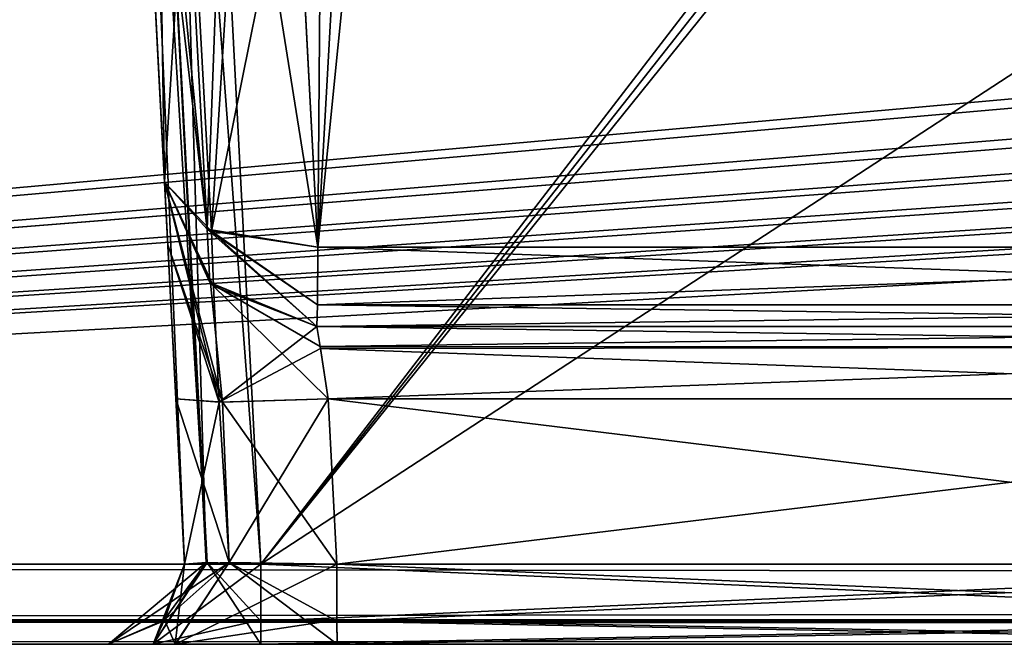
# Model space of a CAD drawing. Header units: inches. Extents: x -9.1 to 9.1, y -1.6 to 4.3.
# Tile 162 of 256: x -6.92 to -6.533, y -1.605 to -1.359. Entities that reach past the tile are written whole.
import ezdxf

# ---------------------------------------------------------------- set-up
doc = ezdxf.new("R2010")
doc.units = ezdxf.units.IN
doc.header["$LTSCALE"] = 65.185185
doc.header["$MEASUREMENT"] = 0
for name, color, linetype in [('2242', 7, 'CONTINUOUS'), ('2371', 7, 'CONTINUOUS'), ('2389', 7, 'CONTINUOUS'), ('2606', 7, 'CONTINUOUS'), ('2618', 7, 'CONTINUOUS'), ('2704', 7, 'CONTINUOUS'), ('2734', 7, 'CONTINUOUS'), ('2742', 7, 'CONTINUOUS'), ('2782', 7, 'CONTINUOUS'), ('3121', 7, 'CONTINUOUS'), ('3179', 7, 'CONTINUOUS'), ('3478', 7, 'CONTINUOUS'), ('3547', 7, 'CONTINUOUS'), ('4109', 7, 'CONTINUOUS'), ('4110', 7, 'CONTINUOUS'), ('4111', 7, 'CONTINUOUS'), ('4112', 7, 'CONTINUOUS'), ('7230', 7, 'CONTINUOUS'), ('7231', 7, 'CONTINUOUS'), ('7232', 7, 'CONTINUOUS'), ('7245', 7, 'CONTINUOUS'), ('7246', 7, 'CONTINUOUS'), ('7247', 7, 'CONTINUOUS'), ('7254', 7, 'CONTINUOUS'), ('7255', 7, 'CONTINUOUS'), ('7256', 7, 'CONTINUOUS'), ('7257', 7, 'CONTINUOUS'), ('7258', 7, 'CONTINUOUS'), ('7259', 7, 'CONTINUOUS'), ('7260', 7, 'CONTINUOUS'), ('7613', 7, 'CONTINUOUS'), ('9664', 7, 'CONTINUOUS'), ('9665', 7, 'CONTINUOUS'), ('9666', 7, 'CONTINUOUS'), ('9667', 7, 'CONTINUOUS'), ('9668', 7, 'CONTINUOUS'), ('9685', 7, 'CONTINUOUS'), ('9689', 7, 'CONTINUOUS'), ('9690', 7, 'CONTINUOUS'), ('9691', 7, 'CONTINUOUS'), ('9692', 7, 'CONTINUOUS')]:
    doc.layers.add(name, color=color, linetype=linetype)

msp = doc.modelspace()

# ---------------------------------------------------------------- linework, layer by layer
at = {"layer": '2242', "linetype": 'CONTINUOUS'}
for points in [[(-8.57837, -1.57343, 4.62775), (8.57837, -1.57343, 4.62775), (-8.52935, -0.63817, 4.57874), (-8.57837, -1.57343, 4.62775)], [(-8.52935, -0.63817, 4.57874), (8.57837, -1.57343, 4.62775), (-7.12257, -0.63817, 4.57874), (-8.52935, -0.63817, 4.57874)], [(-7.12257, -0.63817, 4.57874), (8.57837, -1.57343, 4.62775), (-6.87743, -0.63817, 4.57874), (-7.12257, -0.63817, 4.57874)], [(-6.87743, -0.63817, 4.57874), (8.57837, -1.57343, 4.62775), (-6.10626, -0.63866, 4.57876), (-6.87743, -0.63817, 4.57874)]]:
    msp.add_3dface(points, dxfattribs=at)
at = {"layer": '2371', "linetype": 'CONTINUOUS'}
for points in [[(-6.31449, -1.57343, 4.42625), (-6.82519, -1.57343, 4.42625), (-6.8742, -0.63817, 4.47526), (-6.31449, -1.57343, 4.42625)], [(-6.2928, -1.2257, 4.44447), (-6.31449, -1.57343, 4.42625), (-6.8742, -0.63817, 4.47526), (-6.2928, -1.2257, 4.44447)]]:
    msp.add_3dface(points, dxfattribs=at)
at = {"layer": '2389', "linetype": 'CONTINUOUS'}
for points in [[(-8.57831, -1.605, -4.59779), (8.57828, -1.605, -4.59779), (-5.99933, -1.605, -4.51066), (-8.57831, -1.605, -4.59779)], [(-8.57831, -1.605, -4.59779), (-5.99933, -1.605, -4.51066), (-8.30044, -1.605, -4.45621), (-8.57831, -1.605, -4.59779)], [(8.57828, -1.605, 4.59779), (-8.57831, -1.605, 4.59779), (5.99933, -1.605, 4.51066), (8.57828, -1.605, 4.59779)], [(5.99933, -1.605, 4.51066), (-8.57831, -1.605, 4.59779), (1.99933, -1.605, 4.51066), (5.99933, -1.605, 4.51066)], [(1.99933, -1.605, 4.51066), (-8.57831, -1.605, 4.59779), (-2.00067, -1.605, 4.51066), (1.99933, -1.605, 4.51066)], [(-2.00067, -1.605, 4.51066), (-8.57831, -1.605, 4.59779), (-2.31452, -1.605, 4.45621), (-2.00067, -1.605, 4.51066)], [(-6.00067, -1.605, 4.51066), (-8.57831, -1.605, 4.59779), (-6.31452, -1.605, 4.45621), (-6.00067, -1.605, 4.51066)], [(-8.57831, -1.605, 4.59779), (-6.00067, -1.605, 4.51066), (-4.15532, -1.605, 4.45621), (-8.57831, -1.605, 4.59779)], [(-2.31452, -1.605, 4.45621), (-8.57831, -1.605, 4.59779), (-2.82518, -1.605, 4.45621), (-2.31452, -1.605, 4.45621)], [(-2.82518, -1.605, 4.45621), (-8.57831, -1.605, 4.59779), (-3.17482, -1.605, 4.45621), (-2.82518, -1.605, 4.45621)], [(-6.31452, -1.605, 4.45621), (-8.57831, -1.605, 4.59779), (-6.82518, -1.605, 4.45621), (-6.31452, -1.605, 4.45621)], [(-6.82518, -1.605, 4.45621), (-8.57831, -1.605, 4.59779), (-6.86758, -1.605, 4.43865), (-6.82518, -1.605, 4.45621)], [(-6.86758, -1.605, 4.43865), (-8.57831, -1.605, 4.59779), (-7.17482, -1.605, 4.45621), (-6.86758, -1.605, 4.43865)], [(-3.17482, -1.605, 4.45621), (-8.57831, -1.605, 4.59779), (-3.84468, -1.605, 4.45621), (-3.17482, -1.605, 4.45621)], [(-3.84468, -1.605, 4.45621), (-8.57831, -1.605, 4.59779), (-4.15532, -1.605, 4.45621), (-3.84468, -1.605, 4.45621)], [(-8.30044, -1.605, -4.45621), (-5.99933, -1.605, -4.51066), (-7.17482, -1.605, -4.45621), (-8.30044, -1.605, -4.45621)], [(-7.17482, -1.605, -4.45621), (-5.99933, -1.605, -4.51066), (-7.13244, -1.605, -4.43866), (-7.17482, -1.605, -4.45621)], [(-6.8851, -1.605, 4.39628), (-6.86758, -1.605, 4.43865), (-7.17482, -1.605, 4.45621), (-6.8851, -1.605, 4.39628)], [(-7.13245, -1.605, 4.43868), (-6.8851, -1.605, 4.39628), (-7.17482, -1.605, 4.45621), (-7.13245, -1.605, 4.43868)], [(-6.8851, -1.605, 4.20978), (-6.8851, -1.605, 4.39628), (-7.13245, -1.605, 4.43868), (-6.8851, -1.605, 4.20978)], [(-7.1149, -1.605, 4.39628), (-6.8851, -1.605, 4.20978), (-7.13245, -1.605, 4.43868), (-7.1149, -1.605, 4.39628)], [(-5.99933, -1.605, -4.51066), (-6.82518, -1.605, -4.45621), (-7.13244, -1.605, -4.43866), (-5.99933, -1.605, -4.51066)], [(-7.13244, -1.605, -4.43866), (-6.82518, -1.605, -4.45621), (-7.1149, -1.605, -4.39628), (-7.13244, -1.605, -4.43866)], [(-6.8851, -1.605, -4.20978), (-6.8851, -1.605, 4.20978), (-7.1149, -1.605, 4.39628), (-6.8851, -1.605, -4.20978)], [(-6.8851, -1.605, -4.39628), (-6.8851, -1.605, -4.20978), (-7.1149, -1.605, 4.39628), (-6.8851, -1.605, -4.39628)], [(-6.86755, -1.605, -4.43868), (-6.8851, -1.605, -4.39628), (-7.1149, -1.605, -4.20978), (-6.86755, -1.605, -4.43868)], [(-7.1149, -1.605, -4.20978), (-6.8851, -1.605, -4.39628), (-7.1149, -1.605, 4.20978), (-7.1149, -1.605, -4.20978)], [(-7.1149, -1.605, 4.20978), (-6.8851, -1.605, -4.39628), (-7.1149, -1.605, 4.39628), (-7.1149, -1.605, 4.20978)], [(-6.82518, -1.605, -4.45621), (-6.86755, -1.605, -4.43868), (-7.1149, -1.605, -4.39628), (-6.82518, -1.605, -4.45621)], [(-7.1149, -1.605, -4.39628), (-6.86755, -1.605, -4.43868), (-7.1149, -1.605, -4.20978), (-7.1149, -1.605, -4.39628)], [(-6.85885, -1.605, 4.14627), (-6.8851, -1.605, 4.20978), (-6.85875, -1.605, -4.14617), (-6.85885, -1.605, 4.14627)], [(-6.85875, -1.605, -4.14617), (-6.8851, -1.605, 4.20978), (-6.8851, -1.605, -4.20978), (-6.85875, -1.605, -4.14617)], [(-6.79522, -1.605, 4.1199), (-6.85885, -1.605, 4.14627), (-6.79522, -1.605, -4.1199), (-6.79522, -1.605, 4.1199)], [(-6.79522, -1.605, -4.1199), (-6.85885, -1.605, 4.14627), (-6.85875, -1.605, -4.14617), (-6.79522, -1.605, -4.1199)], [(-6.82518, -1.605, -4.45621), (-5.99933, -1.605, -4.51066), (-6.31452, -1.605, -4.45621), (-6.82518, -1.605, -4.45621)], [(-6.26689, -1.605, 4.1199), (-6.79522, -1.605, 4.1199), (-6.26689, -1.605, -4.1199), (-6.26689, -1.605, 4.1199)], [(-6.79522, -1.605, 4.1199), (-6.79522, -1.605, -4.1199), (-6.26689, -1.605, -4.1199), (-6.79522, -1.605, 4.1199)]]:
    msp.add_3dface(points, dxfattribs=at)
at = {"layer": '2606', "linetype": 'CONTINUOUS'}
for points in [[(-6.8742, -0.63817, -4.47526), (-6.82519, -1.57343, -4.42625), (-6.1063, -0.63817, -4.47526), (-6.8742, -0.63817, -4.47526)], [(-6.1063, -0.63817, -4.47526), (-6.82519, -1.57343, -4.42625), (-6.2518, -0.84517, -4.46441), (-6.1063, -0.63817, -4.47526)], [(-6.82519, -1.57343, -4.42625), (-6.26973, -0.88351, -4.4624), (-6.2518, -0.84517, -4.46441), (-6.82519, -1.57343, -4.42625)], [(-6.82519, -1.57343, -4.42625), (-6.29278, -1.22575, -4.44447), (-6.26973, -0.88351, -4.4624), (-6.82519, -1.57343, -4.42625)], [(-6.82519, -1.57343, -4.42625), (-6.31451, -1.57343, -4.42625), (-6.29278, -1.22575, -4.44447), (-6.82519, -1.57343, -4.42625)]]:
    msp.add_3dface(points, dxfattribs=at)
at = {"layer": '2618', "linetype": 'CONTINUOUS'}
for points in [[(-6.91724, -0.62178, -4.57788), (-8.57837, -1.57343, -4.62775), (-6.93735, -0.57657, -4.57551), (-6.91724, -0.62178, -4.57788)], [(-8.57837, -1.57343, -4.62775), (-6.10631, -0.63806, -4.57873), (-5.93714, -0.6183, -4.5777), (-8.57837, -1.57343, -4.62775)], [(-1.8937, -0.63817, -4.57874), (-8.57837, -1.57343, -4.62775), (-1.93714, -0.6183, -4.5777), (-1.8937, -0.63817, -4.57874)], [(-1.93714, -0.6183, -4.5777), (-8.57837, -1.57343, -4.62775), (-2.10631, -0.63806, -4.57873), (-1.93714, -0.6183, -4.5777)], [(-3.8937, -0.63817, -4.57874), (-8.57837, -1.57343, -4.62775), (-3.93714, -0.6183, -4.5777), (-3.8937, -0.63817, -4.57874)], [(-3.93714, -0.6183, -4.5777), (-8.57837, -1.57343, -4.62775), (-4.10631, -0.63806, -4.57873), (-3.93714, -0.6183, -4.5777)], [(-5.8937, -0.63817, -4.57874), (-8.57837, -1.57343, -4.62775), (-5.93714, -0.6183, -4.5777), (-5.8937, -0.63817, -4.57874)], [(-6.87743, -0.63817, -4.57874), (-8.57837, -1.57343, -4.62775), (-6.91724, -0.62178, -4.57788), (-6.87743, -0.63817, -4.57874)], [(3.12257, -0.63817, -4.57874), (-8.57837, -1.57343, -4.62775), (3.08276, -0.62178, -4.57788), (3.12257, -0.63817, -4.57874)], [(3.08276, -0.62178, -4.57788), (-8.57837, -1.57343, -4.62775), (2.87743, -0.63817, -4.57874), (3.08276, -0.62178, -4.57788)], [(-2.87743, -0.63817, -4.57874), (-8.57837, -1.57343, -4.62775), (-2.91724, -0.62178, -4.57788), (-2.87743, -0.63817, -4.57874)], [(-2.91724, -0.62178, -4.57788), (-8.57837, -1.57343, -4.62775), (-3.12257, -0.63817, -4.57874), (-2.91724, -0.62178, -4.57788)], [(-4.87743, -0.63817, -4.57874), (-8.57837, -1.57343, -4.62775), (-4.91724, -0.62178, -4.57788), (-4.87743, -0.63817, -4.57874)], [(-4.91724, -0.62178, -4.57788), (-8.57837, -1.57343, -4.62775), (-5.12257, -0.63817, -4.57874), (-4.91724, -0.62178, -4.57788)], [(-6.10631, -0.63806, -4.57873), (-8.57837, -1.57343, -4.62775), (-6.87743, -0.63817, -4.57874), (-6.10631, -0.63806, -4.57873)], [(6.1063, -0.63817, -4.57874), (-8.57837, -1.57343, -4.62775), (5.89369, -0.63806, -4.57873), (6.1063, -0.63817, -4.57874)], [(5.89369, -0.63806, -4.57873), (-8.57837, -1.57343, -4.62775), (5.12257, -0.63817, -4.57874), (5.89369, -0.63806, -4.57873)], [(4.1063, -0.63817, -4.57874), (-8.57837, -1.57343, -4.62775), (3.89369, -0.63806, -4.57873), (4.1063, -0.63817, -4.57874)], [(3.89369, -0.63806, -4.57873), (-8.57837, -1.57343, -4.62775), (3.12257, -0.63817, -4.57874), (3.89369, -0.63806, -4.57873)], [(2.1063, -0.63817, -4.57874), (-8.57837, -1.57343, -4.62775), (1.89369, -0.63806, -4.57873), (2.1063, -0.63817, -4.57874)], [(1.89369, -0.63806, -4.57873), (-8.57837, -1.57343, -4.62775), (-1.8937, -0.63817, -4.57874), (1.89369, -0.63806, -4.57873)], [(-2.10631, -0.63806, -4.57873), (-8.57837, -1.57343, -4.62775), (-2.87743, -0.63817, -4.57874), (-2.10631, -0.63806, -4.57873)], [(-4.10631, -0.63806, -4.57873), (-8.57837, -1.57343, -4.62775), (-4.87743, -0.63817, -4.57874), (-4.10631, -0.63806, -4.57873)], [(8.57837, -1.57343, -4.62775), (-8.57837, -1.57343, -4.62775), (8.52935, -0.63817, -4.57874), (8.57837, -1.57343, -4.62775)], [(8.52935, -0.63817, -4.57874), (-8.57837, -1.57343, -4.62775), (7.12257, -0.63817, -4.57874), (8.52935, -0.63817, -4.57874)], [(7.12257, -0.63817, -4.57874), (-8.57837, -1.57343, -4.62775), (6.87743, -0.63817, -4.57874), (7.12257, -0.63817, -4.57874)], [(6.87743, -0.63817, -4.57874), (-8.57837, -1.57343, -4.62775), (6.1063, -0.63817, -4.57874), (6.87743, -0.63817, -4.57874)], [(5.12257, -0.63817, -4.57874), (-8.57837, -1.57343, -4.62775), (4.87743, -0.63817, -4.57874), (5.12257, -0.63817, -4.57874)], [(4.87743, -0.63817, -4.57874), (-8.57837, -1.57343, -4.62775), (4.1063, -0.63817, -4.57874), (4.87743, -0.63817, -4.57874)], [(2.87743, -0.63817, -4.57874), (-8.57837, -1.57343, -4.62775), (2.1063, -0.63817, -4.57874), (2.87743, -0.63817, -4.57874)], [(-3.12257, -0.63817, -4.57874), (-8.57837, -1.57343, -4.62775), (-3.8937, -0.63817, -4.57874), (-3.12257, -0.63817, -4.57874)], [(-5.12257, -0.63817, -4.57874), (-8.57837, -1.57343, -4.62775), (-5.8937, -0.63817, -4.57874), (-5.12257, -0.63817, -4.57874)]]:
    msp.add_3dface(points, dxfattribs=at)
at = {"layer": '2704', "linetype": 'CONTINUOUS'}
for points in [[(-6.17772, -1.48, -3.86955), (-6.20346, -1.48, -4.11649), (-6.8031, -1.48, -4.11649), (-6.17772, -1.48, -3.86955)], [(-6.8031, -1.48, -3.86955), (-6.17772, -1.48, -3.86955), (-6.8031, -1.48, -4.11649), (-6.8031, -1.48, -3.86955)]]:
    msp.add_3dface(points, dxfattribs=at)
at = {"layer": '2734', "linetype": 'CONTINUOUS'}
for points in [[(-6.8031, -1.48, 3.86955), (-6.8031, -1.48, 4.11649), (-6.20346, -1.48, 4.11649), (-6.8031, -1.48, 3.86955)], [(-6.18616, -1.48, 4.10259), (-6.8031, -1.48, 3.86955), (-6.20346, -1.48, 4.11649), (-6.18616, -1.48, 4.10259)], [(-6.8031, -1.48, 3.86955), (-6.18616, -1.48, 4.10259), (-6.17772, -1.48, 3.86955), (-6.8031, -1.48, 3.86955)]]:
    msp.add_3dface(points, dxfattribs=at)
at = {"layer": '2742', "linetype": 'CONTINUOUS'}
for points in [[(-6.80068, -1.18285, 3.71577), (-6.17772, -1.44873, 3.82319), (-6.78894, -1.13627, 3.69695), (-6.80068, -1.18285, 3.71577)], [(-6.78894, -1.13627, 3.69695), (-6.17772, -1.44873, 3.82319), (-6.16135, -1.13627, 3.69695), (-6.78894, -1.13627, 3.69695)], [(-6.81437, -1.22747, 3.73379), (-6.80278, -1.44873, 3.82319), (-6.80068, -1.18285, 3.71577), (-6.81437, -1.22747, 3.73379)], [(-6.80278, -1.44873, 3.82319), (-6.17772, -1.44873, 3.82319), (-6.80068, -1.18285, 3.71577), (-6.80278, -1.44873, 3.82319)]]:
    msp.add_3dface(points, dxfattribs=at)
at = {"layer": '2782', "linetype": 'CONTINUOUS'}
for points in [[(-6.79863, -1.50843, 4.14645), (-6.79523, -1.57343, 4.14986), (-6.26689, -1.57343, 4.14986), (-6.79863, -1.50843, 4.14645)], [(-6.79863, -1.50843, 4.14645), (-6.26689, -1.57343, 4.14986), (-6.26056, -1.50843, 4.14645), (-6.79863, -1.50843, 4.14645)]]:
    msp.add_3dface(points, dxfattribs=at)
at = {"layer": '3121', "linetype": 'CONTINUOUS'}
for points in [[(-8.57837, -1.59535, -4.61984), (-8.57837, -1.57343, -4.62775), (8.57837, -1.59595, -4.61927), (-8.57837, -1.59535, -4.61984)], [(8.57837, -1.59595, -4.61927), (-8.57837, -1.57343, -4.62775), (8.57837, -1.57343, -4.62775), (8.57837, -1.59595, -4.61927)], [(8.57828, -1.605, -4.59779), (-8.57831, -1.605, -4.59779), (-8.57837, -1.59535, -4.61984), (8.57828, -1.605, -4.59779)], [(8.57828, -1.605, -4.59779), (-8.57837, -1.59535, -4.61984), (8.57837, -1.59595, -4.61927), (8.57828, -1.605, -4.59779)]]:
    msp.add_3dface(points, dxfattribs=at)
at = {"layer": '3179', "linetype": 'CONTINUOUS'}
for points in [[(8.57837, -1.57343, 4.62775), (-8.57837, -1.57343, 4.62775), (-8.57837, -1.59595, 4.61927), (8.57837, -1.57343, 4.62775)], [(8.57837, -1.59535, 4.61984), (8.57837, -1.57343, 4.62775), (-8.57837, -1.59595, 4.61927), (8.57837, -1.59535, 4.61984)], [(-8.57831, -1.605, 4.59779), (8.57837, -1.59535, 4.61984), (-8.57837, -1.59595, 4.61927), (-8.57831, -1.605, 4.59779)], [(-8.57831, -1.605, 4.59779), (8.57828, -1.605, 4.59779), (8.57837, -1.59535, 4.61984), (-8.57831, -1.605, 4.59779)]]:
    msp.add_3dface(points, dxfattribs=at)
at = {"layer": '3478', "linetype": 'CONTINUOUS'}
for points in [[(-6.26056, -1.50843, -4.14645), (-6.79523, -1.57343, -4.14986), (-6.79863, -1.50843, -4.14645), (-6.26056, -1.50843, -4.14645)], [(-6.26689, -1.57343, -4.14986), (-6.79523, -1.57343, -4.14986), (-6.26056, -1.50843, -4.14645), (-6.26689, -1.57343, -4.14986)]]:
    msp.add_3dface(points, dxfattribs=at)
at = {"layer": '3547', "linetype": 'CONTINUOUS'}
for points in [[(-6.77139, -1.13627, -3.69695), (-6.80278, -1.44873, -3.82319), (-6.78958, -1.21121, -3.72723), (-6.77139, -1.13627, -3.69695)], [(-6.80278, -1.44873, -3.82319), (-6.77139, -1.13627, -3.69695), (-6.17772, -1.44873, -3.82319), (-6.80278, -1.44873, -3.82319)], [(-6.17772, -1.44873, -3.82319), (-6.77139, -1.13627, -3.69695), (-6.16135, -1.13627, -3.69695), (-6.17772, -1.44873, -3.82319)], [(-6.80278, -1.44873, -3.82319), (-6.81165, -1.27925, -3.75471), (-6.78958, -1.21121, -3.72723), (-6.80278, -1.44873, -3.82319)]]:
    msp.add_3dface(points, dxfattribs=at)
at = {"layer": '4109', "linetype": 'CONTINUOUS'}
for points in [[(-6.9021, -0.67738, -3.79138), (-6.85514, -1.57343, -4.39629), (-6.90471, -0.6276, -3.76192), (-6.9021, -0.67738, -3.79138)], [(-6.90471, -0.6276, -3.76192), (-6.85514, -1.57343, -4.39629), (-6.90416, -0.63819, -4.4453), (-6.90471, -0.6276, -3.76192)], [(-6.86172, -1.44788, -4.17846), (-6.85514, -1.57343, -4.39629), (-6.9021, -0.67738, -3.79138), (-6.86172, -1.44788, -4.17846)], [(-6.86302, -1.42314, -4.11653), (-6.86172, -1.44788, -4.17846), (-6.9021, -0.67738, -3.79138), (-6.86302, -1.42314, -4.11653)], [(-6.86302, -1.42314, -3.87629), (-6.86302, -1.42314, -4.11653), (-6.9021, -0.67738, -3.79138), (-6.86302, -1.42314, -3.87629)], [(-6.8722, -1.24804, -3.80555), (-6.86302, -1.42314, -3.87629), (-6.9021, -0.67738, -3.79138), (-6.8722, -1.24804, -3.80555)], [(-6.85855, -1.50847, -4.20637), (-6.85514, -1.57343, -4.39629), (-6.86172, -1.44788, -4.17846), (-6.85855, -1.50847, -4.20637)], [(-6.85514, -1.57343, -4.20977), (-6.85514, -1.57343, -4.39629), (-6.85855, -1.50847, -4.20637), (-6.85514, -1.57343, -4.20977)]]:
    msp.add_3dface(points, dxfattribs=at)
at = {"layer": '4110', "linetype": 'CONTINUOUS'}
for points in [[(-6.85514, -1.57343, -4.39629), (-6.85514, -1.57343, -4.20977), (-6.86363, -1.59595, -4.20977), (-6.85514, -1.57343, -4.39629)], [(-6.86306, -1.59535, -4.39629), (-6.85514, -1.57343, -4.39629), (-6.86363, -1.59595, -4.20977), (-6.86306, -1.59535, -4.39629)], [(-6.8851, -1.605, -4.20978), (-6.8851, -1.605, -4.39628), (-6.86306, -1.59535, -4.39629), (-6.8851, -1.605, -4.20978)], [(-6.8851, -1.605, -4.20978), (-6.86306, -1.59535, -4.39629), (-6.86363, -1.59595, -4.20977), (-6.8851, -1.605, -4.20978)]]:
    msp.add_3dface(points, dxfattribs=at)
at = {"layer": '4111', "linetype": 'CONTINUOUS'}
for points in [[(-6.86755, -1.605, -4.43868), (-6.82518, -1.605, -4.45621), (-6.84623, -1.5728, -4.41769), (-6.86755, -1.605, -4.43868)], [(-6.85514, -1.57343, -4.39629), (-6.86755, -1.605, -4.43868), (-6.84623, -1.5728, -4.41769), (-6.85514, -1.57343, -4.39629)], [(-6.86755, -1.605, -4.43868), (-6.85514, -1.57343, -4.39629), (-6.86306, -1.59535, -4.39629), (-6.86755, -1.605, -4.43868)], [(-6.82518, -1.605, -4.45621), (-6.82519, -1.59595, -4.43473), (-6.84623, -1.5728, -4.41769), (-6.82518, -1.605, -4.45621)], [(-6.82519, -1.59595, -4.43473), (-6.82519, -1.57343, -4.42625), (-6.84623, -1.5728, -4.41769), (-6.82519, -1.59595, -4.43473)], [(-6.8851, -1.605, -4.39628), (-6.86755, -1.605, -4.43868), (-6.86306, -1.59535, -4.39629), (-6.8851, -1.605, -4.39628)]]:
    msp.add_3dface(points, dxfattribs=at)
at = {"layer": '4112', "linetype": 'CONTINUOUS'}
for points in [[(-6.90416, -0.63819, -4.4453), (-6.85514, -1.57343, -4.39629), (-6.84623, -1.5728, -4.41769), (-6.90416, -0.63819, -4.4453)], [(-6.90416, -0.63819, -4.4453), (-6.84623, -1.5728, -4.41769), (-6.89566, -0.63882, -4.46615), (-6.90416, -0.63819, -4.4453)], [(-6.89566, -0.63882, -4.46615), (-6.82519, -1.57343, -4.42625), (-6.8742, -0.63817, -4.47526), (-6.89566, -0.63882, -4.46615)], [(-6.84623, -1.5728, -4.41769), (-6.82519, -1.57343, -4.42625), (-6.89566, -0.63882, -4.46615), (-6.84623, -1.5728, -4.41769)]]:
    msp.add_3dface(points, dxfattribs=at)
at = {"layer": '7230', "linetype": 'CONTINUOUS'}
for points in [[(-6.87487, -1.19701, 3.78493), (-6.86302, -1.42314, 3.87629), (-6.84629, -1.44167, 3.84043), (-6.87487, -1.19701, 3.78493)], [(-6.87487, -1.19701, 3.78493), (-6.84629, -1.44167, 3.84043), (-6.86879, -1.21368, 3.76542), (-6.87487, -1.19701, 3.78493)], [(-6.86879, -1.21368, 3.76542), (-6.84629, -1.44167, 3.84043), (-6.85824, -1.2211, 3.75177), (-6.86879, -1.21368, 3.76542)], [(-6.85824, -1.2211, 3.75177), (-6.84629, -1.44167, 3.84043), (-6.83833, -1.22602, 3.73859), (-6.85824, -1.2211, 3.75177)], [(-6.84629, -1.44167, 3.84043), (-6.80278, -1.44873, 3.82319), (-6.83833, -1.22602, 3.73859), (-6.84629, -1.44167, 3.84043)], [(-6.83833, -1.22602, 3.73859), (-6.80278, -1.44873, 3.82319), (-6.81437, -1.22747, 3.73379), (-6.83833, -1.22602, 3.73859)]]:
    msp.add_3dface(points, dxfattribs=at)
at = {"layer": '7231', "linetype": 'CONTINUOUS'}
for points in [[(-6.86302, -1.42314, 3.87629), (-6.84529, -1.46267, 3.87175), (-6.84629, -1.44167, 3.84043), (-6.86302, -1.42314, 3.87629)], [(-6.84529, -1.46267, 3.87175), (-6.8031, -1.48, 3.86955), (-6.84629, -1.44167, 3.84043), (-6.84529, -1.46267, 3.87175)], [(-6.8031, -1.48, 3.86955), (-6.80294, -1.47145, 3.84159), (-6.84629, -1.44167, 3.84043), (-6.8031, -1.48, 3.86955)], [(-6.80294, -1.47145, 3.84159), (-6.80278, -1.44873, 3.82319), (-6.84629, -1.44167, 3.84043), (-6.80294, -1.47145, 3.84159)]]:
    msp.add_3dface(points, dxfattribs=at)
at = {"layer": '7232', "linetype": 'CONTINUOUS'}
for points in [[(-6.17772, -1.47163, 3.84185), (-6.17772, -1.44873, 3.82319), (-6.80294, -1.47145, 3.84159), (-6.17772, -1.47163, 3.84185)], [(-6.80294, -1.47145, 3.84159), (-6.17772, -1.44873, 3.82319), (-6.80278, -1.44873, 3.82319), (-6.80294, -1.47145, 3.84159)], [(-6.8031, -1.48, 3.86955), (-6.17772, -1.47163, 3.84185), (-6.80294, -1.47145, 3.84159), (-6.8031, -1.48, 3.86955)], [(-6.8031, -1.48, 3.86955), (-6.17772, -1.48, 3.86955), (-6.17772, -1.47163, 3.84185), (-6.8031, -1.48, 3.86955)]]:
    msp.add_3dface(points, dxfattribs=at)
at = {"layer": '7245', "linetype": 'CONTINUOUS'}
for points in [[(-6.82519, -1.57343, 4.42625), (-6.31449, -1.57343, 4.42625), (-6.31451, -1.59595, 4.43473), (-6.82519, -1.57343, 4.42625)], [(-6.82519, -1.59535, 4.43416), (-6.82519, -1.57343, 4.42625), (-6.31451, -1.59595, 4.43473), (-6.82519, -1.59535, 4.43416)], [(-6.31452, -1.605, 4.45621), (-6.82518, -1.605, 4.45621), (-6.82519, -1.59535, 4.43416), (-6.31452, -1.605, 4.45621)], [(-6.31452, -1.605, 4.45621), (-6.82519, -1.59535, 4.43416), (-6.31451, -1.59595, 4.43473), (-6.31452, -1.605, 4.45621)]]:
    msp.add_3dface(points, dxfattribs=at)
at = {"layer": '7246', "linetype": 'CONTINUOUS'}
for points in [[(-6.86758, -1.605, 4.43865), (-6.8851, -1.605, 4.39628), (-6.84665, -1.5728, 4.41726), (-6.86758, -1.605, 4.43865)], [(-6.8851, -1.605, 4.39628), (-6.86363, -1.59595, 4.39629), (-6.84665, -1.5728, 4.41726), (-6.8851, -1.605, 4.39628)], [(-6.82519, -1.57343, 4.42625), (-6.86758, -1.605, 4.43865), (-6.84665, -1.5728, 4.41726), (-6.82519, -1.57343, 4.42625)], [(-6.86758, -1.605, 4.43865), (-6.82519, -1.57343, 4.42625), (-6.82519, -1.59535, 4.43416), (-6.86758, -1.605, 4.43865)], [(-6.86363, -1.59595, 4.39629), (-6.85514, -1.57343, 4.39629), (-6.84665, -1.5728, 4.41726), (-6.86363, -1.59595, 4.39629)], [(-6.82518, -1.605, 4.45621), (-6.86758, -1.605, 4.43865), (-6.82519, -1.59535, 4.43416), (-6.82518, -1.605, 4.45621)]]:
    msp.add_3dface(points, dxfattribs=at)
at = {"layer": '7247', "linetype": 'CONTINUOUS'}
for points in [[(-6.85514, -1.57343, 4.39629), (-6.90416, -0.63819, 4.4453), (-6.89512, -0.63882, 4.46669), (-6.85514, -1.57343, 4.39629)], [(-6.8742, -0.63817, 4.47526), (-6.84665, -1.5728, 4.41726), (-6.89512, -0.63882, 4.46669), (-6.8742, -0.63817, 4.47526)], [(-6.84665, -1.5728, 4.41726), (-6.85514, -1.57343, 4.39629), (-6.89512, -0.63882, 4.46669), (-6.84665, -1.5728, 4.41726)], [(-6.8742, -0.63817, 4.47526), (-6.82519, -1.57343, 4.42625), (-6.84665, -1.5728, 4.41726), (-6.8742, -0.63817, 4.47526)]]:
    msp.add_3dface(points, dxfattribs=at)
at = {"layer": '7254', "linetype": 'CONTINUOUS'}
for points in [[(-6.919, -0.355, 4.53392), (-6.90416, -0.63819, 4.4453), (-6.86172, -1.44788, 4.17846), (-6.919, -0.355, 4.53392)], [(-6.87487, -1.19701, 3.78493), (-6.919, -0.355, 4.53392), (-6.86302, -1.42314, 3.87629), (-6.87487, -1.19701, 3.78493)], [(-6.86302, -1.42314, 3.87629), (-6.919, -0.355, 4.53392), (-6.86302, -1.42314, 4.11653), (-6.86302, -1.42314, 3.87629)], [(-6.86302, -1.42314, 4.11653), (-6.919, -0.355, 4.53392), (-6.86172, -1.44788, 4.17846), (-6.86302, -1.42314, 4.11653)], [(-6.85514, -1.57343, 4.39629), (-6.85514, -1.57343, 4.20977), (-6.90416, -0.63819, 4.4453), (-6.85514, -1.57343, 4.39629)], [(-6.90416, -0.63819, 4.4453), (-6.85514, -1.57343, 4.20977), (-6.85855, -1.50847, 4.20637), (-6.90416, -0.63819, 4.4453)], [(-6.86172, -1.44788, 4.17846), (-6.90416, -0.63819, 4.4453), (-6.85855, -1.50847, 4.20637), (-6.86172, -1.44788, 4.17846)]]:
    msp.add_3dface(points, dxfattribs=at)
at = {"layer": '7255', "linetype": 'CONTINUOUS'}
for points in [[(-6.85514, -1.57343, 4.20977), (-6.85514, -1.57343, 4.39629), (-6.86363, -1.59595, 4.39629), (-6.85514, -1.57343, 4.20977)], [(-6.86306, -1.59535, 4.20977), (-6.85514, -1.57343, 4.20977), (-6.86363, -1.59595, 4.39629), (-6.86306, -1.59535, 4.20977)], [(-6.8851, -1.605, 4.39628), (-6.8851, -1.605, 4.20978), (-6.86306, -1.59535, 4.20977), (-6.8851, -1.605, 4.39628)], [(-6.8851, -1.605, 4.39628), (-6.86306, -1.59535, 4.20977), (-6.86363, -1.59595, 4.39629), (-6.8851, -1.605, 4.39628)]]:
    msp.add_3dface(points, dxfattribs=at)
at = {"layer": '7256', "linetype": 'CONTINUOUS'}
for points in [[(-6.85885, -1.605, 4.14627), (-6.85514, -1.57343, 4.20977), (-6.86306, -1.59535, 4.20977), (-6.85885, -1.605, 4.14627)], [(-6.85885, -1.605, 4.14627), (-6.79522, -1.605, 4.1199), (-6.83764, -1.57278, 4.16737), (-6.85885, -1.605, 4.14627)], [(-6.85514, -1.57343, 4.20977), (-6.85885, -1.605, 4.14627), (-6.83764, -1.57278, 4.16737), (-6.85514, -1.57343, 4.20977)], [(-6.79522, -1.605, 4.1199), (-6.79523, -1.59595, 4.14137), (-6.83764, -1.57278, 4.16737), (-6.79522, -1.605, 4.1199)], [(-6.79523, -1.59595, 4.14137), (-6.79523, -1.57343, 4.14986), (-6.83764, -1.57278, 4.16737), (-6.79523, -1.59595, 4.14137)], [(-6.8851, -1.605, 4.20978), (-6.85885, -1.605, 4.14627), (-6.86306, -1.59535, 4.20977), (-6.8851, -1.605, 4.20978)]]:
    msp.add_3dface(points, dxfattribs=at)
at = {"layer": '7257', "linetype": 'CONTINUOUS'}
for points in [[(-6.85855, -1.50847, 4.20637), (-6.85514, -1.57343, 4.20977), (-6.83764, -1.57278, 4.16737), (-6.85855, -1.50847, 4.20637)], [(-6.85855, -1.50847, 4.20637), (-6.83764, -1.57278, 4.16737), (-6.84028, -1.50972, 4.1634), (-6.85855, -1.50847, 4.20637)], [(-6.84028, -1.50972, 4.1634), (-6.79523, -1.57343, 4.14986), (-6.79863, -1.50843, 4.14645), (-6.84028, -1.50972, 4.1634)], [(-6.83764, -1.57278, 4.16737), (-6.79523, -1.57343, 4.14986), (-6.84028, -1.50972, 4.1634), (-6.83764, -1.57278, 4.16737)]]:
    msp.add_3dface(points, dxfattribs=at)
at = {"layer": '7258', "linetype": 'CONTINUOUS'}
for points in [[(-6.86302, -1.42314, 4.11653), (-6.86172, -1.44788, 4.17846), (-6.84028, -1.50972, 4.1634), (-6.86302, -1.42314, 4.11653)], [(-6.86302, -1.42314, 4.11653), (-6.84028, -1.50972, 4.1634), (-6.845, -1.46295, 4.11649), (-6.86302, -1.42314, 4.11653)], [(-6.86172, -1.44788, 4.17846), (-6.85855, -1.50847, 4.20637), (-6.84028, -1.50972, 4.1634), (-6.86172, -1.44788, 4.17846)], [(-6.84028, -1.50972, 4.1634), (-6.79863, -1.50843, 4.14645), (-6.845, -1.46295, 4.11649), (-6.84028, -1.50972, 4.1634)], [(-6.845, -1.46295, 4.11649), (-6.79863, -1.50843, 4.14645), (-6.80186, -1.48787, 4.13674), (-6.845, -1.46295, 4.11649)], [(-6.8031, -1.48, 4.11649), (-6.845, -1.46295, 4.11649), (-6.80186, -1.48787, 4.13674), (-6.8031, -1.48, 4.11649)]]:
    msp.add_3dface(points, dxfattribs=at)
at = {"layer": '7259', "linetype": 'CONTINUOUS'}
for points in [[(-6.86302, -1.42314, 3.87629), (-6.86302, -1.42314, 4.11653), (-6.845, -1.46295, 4.11649), (-6.86302, -1.42314, 3.87629)], [(-6.86302, -1.42314, 3.87629), (-6.845, -1.46295, 4.11649), (-6.84529, -1.46267, 3.87175), (-6.86302, -1.42314, 3.87629)], [(-6.845, -1.46295, 4.11649), (-6.8031, -1.48, 4.11649), (-6.84529, -1.46267, 3.87175), (-6.845, -1.46295, 4.11649)], [(-6.8031, -1.48, 4.11649), (-6.8031, -1.48, 3.86955), (-6.84529, -1.46267, 3.87175), (-6.8031, -1.48, 4.11649)]]:
    msp.add_3dface(points, dxfattribs=at)
at = {"layer": '7260', "linetype": 'CONTINUOUS'}
for points in [[(-6.8031, -1.48, 4.11649), (-6.80186, -1.48787, 4.13674), (-6.20346, -1.48, 4.11649), (-6.8031, -1.48, 4.11649)], [(-6.20346, -1.48, 4.11649), (-6.80186, -1.48787, 4.13674), (-6.24386, -1.488, 4.13688), (-6.20346, -1.48, 4.11649)], [(-6.80186, -1.48787, 4.13674), (-6.79863, -1.50843, 4.14645), (-6.24386, -1.488, 4.13688), (-6.80186, -1.48787, 4.13674)], [(-6.79863, -1.50843, 4.14645), (-6.26056, -1.50843, 4.14645), (-6.24386, -1.488, 4.13688), (-6.79863, -1.50843, 4.14645)]]:
    msp.add_3dface(points, dxfattribs=at)
at = {"layer": '7613', "linetype": 'CONTINUOUS'}
for points in [[(-6.79523, -1.57343, 4.14986), (-6.79523, -1.59595, 4.14137), (-6.26689, -1.57343, 4.14986), (-6.79523, -1.57343, 4.14986)], [(-6.79523, -1.59595, 4.14137), (-6.26689, -1.59535, 4.14194), (-6.26689, -1.57343, 4.14986), (-6.79523, -1.59595, 4.14137)], [(-6.79523, -1.59595, 4.14137), (-6.79522, -1.605, 4.1199), (-6.26689, -1.59535, 4.14194), (-6.79523, -1.59595, 4.14137)], [(-6.79522, -1.605, 4.1199), (-6.26689, -1.605, 4.1199), (-6.26689, -1.59535, 4.14194), (-6.79522, -1.605, 4.1199)]]:
    msp.add_3dface(points, dxfattribs=at)
at = {"layer": '9664', "linetype": 'CONTINUOUS'}
for points in [[(-6.26689, -1.57343, -4.14986), (-6.26689, -1.59595, -4.14137), (-6.79523, -1.57343, -4.14986), (-6.26689, -1.57343, -4.14986)], [(-6.79523, -1.57343, -4.14986), (-6.26689, -1.59595, -4.14137), (-6.79523, -1.59535, -4.14194), (-6.79523, -1.57343, -4.14986)], [(-6.26689, -1.605, -4.1199), (-6.79522, -1.605, -4.1199), (-6.79523, -1.59535, -4.14194), (-6.26689, -1.605, -4.1199)], [(-6.26689, -1.59595, -4.14137), (-6.26689, -1.605, -4.1199), (-6.79523, -1.59535, -4.14194), (-6.26689, -1.59595, -4.14137)]]:
    msp.add_3dface(points, dxfattribs=at)
at = {"layer": '9665', "linetype": 'CONTINUOUS'}
for points in [[(-6.85875, -1.605, -4.14617), (-6.8851, -1.605, -4.20978), (-6.83763, -1.57278, -4.16736), (-6.85875, -1.605, -4.14617)], [(-6.8851, -1.605, -4.20978), (-6.86363, -1.59595, -4.20977), (-6.83763, -1.57278, -4.16736), (-6.8851, -1.605, -4.20978)], [(-6.86363, -1.59595, -4.20977), (-6.85514, -1.57343, -4.20977), (-6.83763, -1.57278, -4.16736), (-6.86363, -1.59595, -4.20977)], [(-6.79523, -1.57343, -4.14986), (-6.85875, -1.605, -4.14617), (-6.83763, -1.57278, -4.16736), (-6.79523, -1.57343, -4.14986)], [(-6.85875, -1.605, -4.14617), (-6.79523, -1.57343, -4.14986), (-6.79523, -1.59535, -4.14194), (-6.85875, -1.605, -4.14617)], [(-6.79522, -1.605, -4.1199), (-6.85875, -1.605, -4.14617), (-6.79523, -1.59535, -4.14194), (-6.79522, -1.605, -4.1199)]]:
    msp.add_3dface(points, dxfattribs=at)
at = {"layer": '9666', "linetype": 'CONTINUOUS'}
for points in [[(-6.85514, -1.57343, -4.20977), (-6.85855, -1.50847, -4.20637), (-6.8416, -1.50972, -4.16472), (-6.85514, -1.57343, -4.20977)], [(-6.85514, -1.57343, -4.20977), (-6.8416, -1.50972, -4.16472), (-6.83763, -1.57278, -4.16736), (-6.85514, -1.57343, -4.20977)], [(-6.8416, -1.50972, -4.16472), (-6.79863, -1.50843, -4.14645), (-6.83763, -1.57278, -4.16736), (-6.8416, -1.50972, -4.16472)], [(-6.79863, -1.50843, -4.14645), (-6.79523, -1.57343, -4.14986), (-6.83763, -1.57278, -4.16736), (-6.79863, -1.50843, -4.14645)]]:
    msp.add_3dface(points, dxfattribs=at)
at = {"layer": '9667', "linetype": 'CONTINUOUS'}
for points in [[(-6.86172, -1.44788, -4.17846), (-6.86302, -1.42314, -4.11653), (-6.8416, -1.50972, -4.16472), (-6.86172, -1.44788, -4.17846)], [(-6.8416, -1.50972, -4.16472), (-6.86302, -1.42314, -4.11653), (-6.84379, -1.4641, -4.11649), (-6.8416, -1.50972, -4.16472)], [(-6.85855, -1.50847, -4.20637), (-6.86172, -1.44788, -4.17846), (-6.8416, -1.50972, -4.16472), (-6.85855, -1.50847, -4.20637)], [(-6.8031, -1.48, -4.11649), (-6.8416, -1.50972, -4.16472), (-6.84379, -1.4641, -4.11649), (-6.8031, -1.48, -4.11649)], [(-6.8031, -1.48, -4.11649), (-6.80176, -1.48857, -4.13748), (-6.8416, -1.50972, -4.16472), (-6.8031, -1.48, -4.11649)], [(-6.80176, -1.48857, -4.13748), (-6.79863, -1.50843, -4.14645), (-6.8416, -1.50972, -4.16472), (-6.80176, -1.48857, -4.13748)]]:
    msp.add_3dface(points, dxfattribs=at)
at = {"layer": '9668', "linetype": 'CONTINUOUS'}
for points in [[(-6.8031, -1.48, -4.11649), (-6.20346, -1.48, -4.11649), (-6.24384, -1.48799, -4.13688), (-6.8031, -1.48, -4.11649)], [(-6.8031, -1.48, -4.11649), (-6.24384, -1.48799, -4.13688), (-6.80176, -1.48857, -4.13748), (-6.8031, -1.48, -4.11649)], [(-6.24384, -1.48799, -4.13688), (-6.26056, -1.50843, -4.14645), (-6.80176, -1.48857, -4.13748), (-6.24384, -1.48799, -4.13688)], [(-6.26056, -1.50843, -4.14645), (-6.79863, -1.50843, -4.14645), (-6.80176, -1.48857, -4.13748), (-6.26056, -1.50843, -4.14645)]]:
    msp.add_3dface(points, dxfattribs=at)
at = {"layer": '9685', "linetype": 'CONTINUOUS'}
for points in [[(-6.82519, -1.57343, -4.42625), (-6.82519, -1.59595, -4.43473), (-6.31451, -1.57343, -4.42625), (-6.82519, -1.57343, -4.42625)], [(-6.82519, -1.59595, -4.43473), (-6.31451, -1.59535, -4.43416), (-6.31451, -1.57343, -4.42625), (-6.82519, -1.59595, -4.43473)], [(-6.82519, -1.59595, -4.43473), (-6.82518, -1.605, -4.45621), (-6.31451, -1.59535, -4.43416), (-6.82519, -1.59595, -4.43473)], [(-6.82518, -1.605, -4.45621), (-6.31452, -1.605, -4.45621), (-6.31451, -1.59535, -4.43416), (-6.82518, -1.605, -4.45621)]]:
    msp.add_3dface(points, dxfattribs=at)
at = {"layer": '9689', "linetype": 'CONTINUOUS'}
for points in [[(-6.80278, -1.44873, -3.82319), (-6.17772, -1.47124, -3.84128), (-6.80294, -1.47145, -3.84159), (-6.80278, -1.44873, -3.82319)], [(-6.80278, -1.44873, -3.82319), (-6.17772, -1.44873, -3.82319), (-6.17772, -1.47124, -3.84128), (-6.80278, -1.44873, -3.82319)], [(-6.17772, -1.48, -3.86955), (-6.8031, -1.48, -3.86955), (-6.80294, -1.47145, -3.84159), (-6.17772, -1.48, -3.86955)], [(-6.17772, -1.47124, -3.84128), (-6.17772, -1.48, -3.86955), (-6.80294, -1.47145, -3.84159), (-6.17772, -1.47124, -3.84128)]]:
    msp.add_3dface(points, dxfattribs=at)
at = {"layer": '9690', "linetype": 'CONTINUOUS'}
for points in [[(-6.86302, -1.42314, -3.87629), (-6.84459, -1.44242, -3.83889), (-6.84383, -1.46406, -3.87159), (-6.86302, -1.42314, -3.87629)], [(-6.84459, -1.44242, -3.83889), (-6.80278, -1.44873, -3.82319), (-6.80294, -1.47145, -3.84159), (-6.84459, -1.44242, -3.83889)], [(-6.84459, -1.44242, -3.83889), (-6.8031, -1.48, -3.86955), (-6.84383, -1.46406, -3.87159), (-6.84459, -1.44242, -3.83889)], [(-6.8031, -1.48, -3.86955), (-6.84459, -1.44242, -3.83889), (-6.80294, -1.47145, -3.84159), (-6.8031, -1.48, -3.86955)]]:
    msp.add_3dface(points, dxfattribs=at)
at = {"layer": '9691', "linetype": 'CONTINUOUS'}
for points in [[(-6.86302, -1.42314, -4.11653), (-6.86302, -1.42314, -3.87629), (-6.84383, -1.46406, -3.87159), (-6.86302, -1.42314, -4.11653)], [(-6.84379, -1.4641, -4.11649), (-6.86302, -1.42314, -4.11653), (-6.84383, -1.46406, -3.87159), (-6.84379, -1.4641, -4.11649)], [(-6.8031, -1.48, -3.86955), (-6.84379, -1.4641, -4.11649), (-6.84383, -1.46406, -3.87159), (-6.8031, -1.48, -3.86955)], [(-6.8031, -1.48, -3.86955), (-6.8031, -1.48, -4.11649), (-6.84379, -1.4641, -4.11649), (-6.8031, -1.48, -3.86955)]]:
    msp.add_3dface(points, dxfattribs=at)
at = {"layer": '9692', "linetype": 'CONTINUOUS'}
for points in [[(-6.86302, -1.42314, -3.87629), (-6.8722, -1.24804, -3.80555), (-6.8655, -1.26564, -3.7851), (-6.86302, -1.42314, -3.87629)], [(-6.86302, -1.42314, -3.87629), (-6.8655, -1.26564, -3.7851), (-6.85383, -1.2734, -3.77102), (-6.86302, -1.42314, -3.87629)], [(-6.86302, -1.42314, -3.87629), (-6.85383, -1.2734, -3.77102), (-6.84459, -1.44242, -3.83889), (-6.86302, -1.42314, -3.87629)], [(-6.85383, -1.2734, -3.77102), (-6.83421, -1.27794, -3.75893), (-6.84459, -1.44242, -3.83889), (-6.85383, -1.2734, -3.77102)], [(-6.83421, -1.27794, -3.75893), (-6.81165, -1.27925, -3.75471), (-6.84459, -1.44242, -3.83889), (-6.83421, -1.27794, -3.75893)], [(-6.84459, -1.44242, -3.83889), (-6.81165, -1.27925, -3.75471), (-6.80278, -1.44873, -3.82319), (-6.84459, -1.44242, -3.83889)]]:
    msp.add_3dface(points, dxfattribs=at)

doc.saveas('drawing.dxf')
